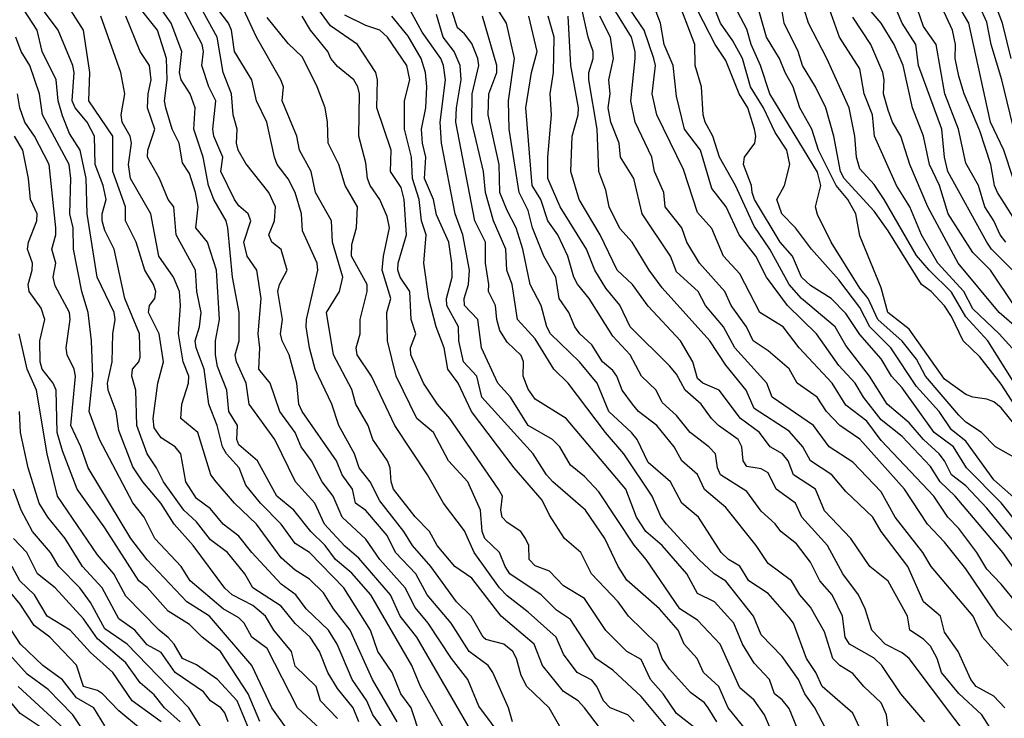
# Model space of a CAD drawing. Header units: metres. Extents: x -51132 to -49532, y -231222 to -229437.
# Tile 118 of 256: x -50578 to -50508, y -230902 to -230852. Entities that reach past the tile are written whole.
import ezdxf

# ---------------------------------------------------------------- set-up
doc = ezdxf.new("R2010")
doc.units = ezdxf.units.M
for name, color, linetype in [('CONTOUR_HALF', 8, 'Continuous'), ('CONTOUR_INDEX', 1, 'Continuous'), ('CONTOUR_INTER', 3, 'Continuous')]:
    doc.layers.add(name, color=color, linetype=linetype)

msp = doc.modelspace()

# ---------------------------------------------------------------- linework, layer by layer
at = {"layer": 'CONTOUR_HALF'}
for points, elevation in [([(-50507.552, -230860.259), (-50508.513, -230856.259), (-50509.276, -230853.759), (-50509.58, -230852.179), (-50511.08, -230848.896)], 68.5), ([(-50529.522, -230902.759), (-50531.58, -230901.171), (-50532.518, -230899.759), (-50533.403, -230898.759), (-50534.08, -230897.337), (-50535.085, -230896.759), (-50536.58, -230895.274), (-50538.08, -230893.015), (-50539.58, -230892.11), (-50540.58, -230891.079), (-50541.58, -230890.698), (-50542.005, -230890.259), (-50542.029, -230889.259), (-50542.263, -230888.759), (-50542.61, -230888.259), (-50543.58, -230887.642), (-50543.932, -230887.259), (-50544.024, -230886.759), (-50543.891, -230885.759), (-50544.191, -230885.259), (-50547.623, -230880.259), (-50548.512, -230879.259), (-50549.507, -230877.759), (-50550.385, -230875.759), (-50550.426, -230875.259), (-50550.031, -230874.259), (-50550.371, -230873.259), (-50550.453, -230871.259), (-50551.148, -230870.259), (-50551.314, -230869.759), (-50551.294, -230869.259), (-50550.709, -230867.259), (-50550.869, -230864.759), (-50551.08, -230863.904), (-50551.837, -230862.759), (-50551.79, -230861.259), (-50552.809, -230858.259), (-50552.748, -230856.259), (-50552.876, -230855.759), (-50554.161, -230853.759), (-50556.08, -230852.442), (-50558.08, -230849.708)], 53.5), ([(-50507.08, -230886.372), (-50509.08, -230884.614), (-50511.08, -230881.88), (-50512.08, -230881.065), (-50512.973, -230879.759), (-50514.58, -230877.996), (-50516.396, -230875.259), (-50517.879, -230873.759), (-50518.58, -230872.393), (-50520.08, -230870.44), (-50522, -230868.259), (-50523.133, -230866.759), (-50524.099, -230865.759), (-50524.458, -230864.759), (-50523.911, -230863.759), (-50523.549, -230862.259), (-50523.747, -230861.259), (-50524.58, -230859.993), (-50525.411, -230858.259), (-50526.326, -230856.759), (-50526.893, -230854.759), (-50527.58, -230853.502), (-50528.449, -230852.259), (-50529.439, -230849.759)], 62.5), ([(-50507.008, -230889.759), (-50509.58, -230886.608), (-50511.08, -230885.029), (-50512.1, -230884.259), (-50512.583, -230883.259), (-50512.975, -230882.759), (-50514.069, -230881.759), (-50515.08, -230880.563), (-50516.643, -230879.259), (-50517.895, -230877.259), (-50519.58, -230875.1), (-50520.336, -230873.759), (-50522.712, -230871.759), (-50523.58, -230870.768), (-50524.956, -230868.259), (-50526.08, -230866.63), (-50527.399, -230863.759), (-50528.529, -230861.759), (-50529.009, -230860.259), (-50529.539, -230859.259), (-50529.69, -230858.759), (-50529.807, -230856.759), (-50530.245, -230855.259), (-50530.272, -230853.759), (-50531.58, -230850.338)], 61.5), ([(-50507.08, -230878.623), (-50509.509, -230874.759), (-50511.08, -230873.059), (-50512.08, -230871.312), (-50513.684, -230869.759), (-50514.58, -230868.707), (-50516.859, -230864.759), (-50517.58, -230863.685), (-50518.58, -230862.57), (-50518.821, -230861.759), (-50518.94, -230860.259), (-50519.341, -230858.259), (-50520.928, -230854.759), (-50522.222, -230852.259), (-50522.834, -230850.259)], 64.5), ([(-50507.556, -230866.259), (-50508.825, -230864.259), (-50509.046, -230863.759), (-50509.295, -230862.259), (-50510.08, -230859.877), (-50511.187, -230857.259), (-50511.58, -230856.011), (-50511.832, -230854.759), (-50511.799, -230853.759), (-50512.027, -230852.759), (-50513.08, -230850.447)], 67.5), ([(-50554.066, -230901.759), (-50554.489, -230900.759), (-50555.58, -230899.403), (-50556.262, -230898.259), (-50556.855, -230896.759), (-50557.525, -230895.759), (-50558.58, -230894.797), (-50559.58, -230893.566), (-50561.581, -230892.259), (-50562.148, -230891.259), (-50563.372, -230889.759), (-50564.58, -230888.863), (-50565.58, -230887.591), (-50566.474, -230886.759), (-50567.919, -230884.759), (-50568.405, -230883.759), (-50569.077, -230882.759), (-50569.795, -230880.759), (-50569.887, -230878.259), (-50570.165, -230877.259), (-50570.121, -230876.759), (-50569.668, -230876.259), (-50569.58, -230875.925), (-50569.613, -230874.259), (-50570.647, -230871.759), (-50571.407, -230868.259), (-50572.08, -230866.95), (-50572.258, -230866.259), (-50572.255, -230865.759), (-50571.976, -230864.759), (-50572.197, -230863.759), (-50572.763, -230862.259), (-50572.807, -230860.259), (-50573.324, -230859.259), (-50574.181, -230858.259), (-50574.379, -230857.759), (-50574.247, -230855.759), (-50574.35, -230855.259), (-50575.368, -230852.759), (-50576.492, -230851.259)], 47.5), ([(-50548.034, -230902.259), (-50549.706, -230899.259), (-50550.318, -230897.759), (-50553.226, -230892.759), (-50554.58, -230891.227), (-50555.738, -230890.259), (-50556.456, -230889.259), (-50557.472, -230888.259), (-50558.686, -230886.759), (-50559.877, -230885.759), (-50561.265, -230883.259), (-50562.58, -230882.127), (-50562.73, -230881.759), (-50562.683, -230880.759), (-50563.28, -230879.759), (-50563.434, -230878.259), (-50564.08, -230876.573), (-50564.242, -230875.759), (-50564.23, -230874.759), (-50563.951, -230873.259), (-50564.153, -230869.759), (-50564.794, -230867.759), (-50565.631, -230866.759), (-50565.459, -230865.259), (-50565.638, -230864.259), (-50566.08, -230862.898), (-50566.58, -230862.141), (-50566.805, -230860.759), (-50567.296, -230859.759), (-50567.749, -230858.259), (-50567.846, -230857.759), (-50567.667, -230856.259), (-50567.701, -230854.759), (-50568.338, -230852.759), (-50569.925, -230850.759)], 49.5), ([(-50542.873, -230904.259), (-50545.58, -230900.632), (-50546.352, -230898.759), (-50547.512, -230897.259), (-50549.154, -230894.759), (-50550.08, -230893.661), (-50550.803, -230892.259), (-50552.587, -230890.259), (-50553.58, -230888.803), (-50555.252, -230887.259), (-50555.894, -230885.759), (-50556.686, -230884.759), (-50557.423, -230883.259), (-50558.17, -230882.259), (-50558.59, -230881.259), (-50559.67, -230879.759), (-50560.364, -230877.759), (-50561.151, -230876.759), (-50561.085, -230875.259), (-50561.201, -230874.259), (-50560.988, -230871.759), (-50561.312, -230869.759), (-50561.985, -230868.759), (-50562.235, -230867.759), (-50561.734, -230866.259), (-50561.91, -230865.759), (-50562.58, -230865.206), (-50562.877, -230864.759), (-50563.846, -230862.759), (-50563.709, -230861.759), (-50564.361, -230860.259), (-50564.422, -230859.759), (-50564.197, -230857.759), (-50564.709, -230856.759), (-50565.206, -230855.259), (-50565.089, -230854.259), (-50565.166, -230853.759), (-50566.58, -230851.124)], 50.5), ([(-50539.75, -230902.259), (-50540.603, -230900.759), (-50542.165, -230899.259), (-50542.58, -230898.474), (-50542.907, -230897.259), (-50543.172, -230896.759), (-50543.805, -230896.259), (-50545.08, -230895.931), (-50545.28, -230895.759), (-50546.111, -230894.259), (-50547.15, -230893.259), (-50548.976, -230890.759), (-50550.27, -230889.259), (-50550.89, -230888.259), (-50552.58, -230886.106), (-50553.27, -230884.759), (-50554.052, -230883.759), (-50554.388, -230882.759), (-50555.492, -230880.759), (-50555.984, -230879.259), (-50557.181, -230876.759), (-50557.58, -230875.259), (-50557.82, -230873.759), (-50557.788, -230873.259), (-50556.984, -230869.759), (-50557.039, -230869.259), (-50558.08, -230866.962), (-50558.149, -230865.759), (-50558.58, -230864.251), (-50559.08, -230863.289), (-50559.854, -230862.259), (-50560.053, -230861.759), (-50560.594, -230859.259), (-50561.325, -230857.759), (-50561.658, -230856.259), (-50562.875, -230854.259), (-50563.096, -230852.759), (-50563.32, -230852.259), (-50564.45, -230850.759)], 51.5), ([(-50505.105, -230896.259), (-50508.58, -230891.992), (-50509.58, -230890.938), (-50510.285, -230889.759), (-50511.58, -230888.05), (-50512.339, -230887.259), (-50513.334, -230885.759), (-50517.08, -230881.817), (-50518.08, -230880.46), (-50519.58, -230879.308), (-50520.542, -230877.759), (-50522.871, -230875.259), (-50524.01, -230873.759), (-50525.675, -230872.759), (-50527.08, -230870.008), (-50528.246, -230868.759), (-50529.08, -230866.795), (-50530.08, -230865.679), (-50531.08, -230862.623), (-50532.961, -230858.759), (-50533.287, -230857.259), (-50533.067, -230855.259), (-50533.167, -230854.759), (-50533.866, -230852.759), (-50534.868, -230851.259)], 60.5), ([(-50506.58, -230881.971), (-50508.58, -230879.508), (-50509.08, -230879.077), (-50509.58, -230878.883), (-50510.58, -230878.748), (-50511.08, -230878.552), (-50512.58, -230877.482), (-50515.08, -230873.944), (-50516.594, -230872.759), (-50517.08, -230871.005), (-50518.58, -230867.311), (-50518.864, -230865.759), (-50519.43, -230864.759), (-50520.265, -230863.759), (-50521.523, -230861.259), (-50521.991, -230859.759), (-50522.838, -230858.259), (-50523.31, -230856.759), (-50523.879, -230855.759), (-50524.269, -230854.759), (-50525.203, -230853.259), (-50525.773, -230851.259)], 63.5), ([(-50507.762, -230869.759), (-50509.261, -230868.259), (-50509.58, -230867.781), (-50512.342, -230862.759), (-50512.597, -230861.759), (-50512.766, -230859.759), (-50514.429, -230855.259), (-50514.61, -230853.759), (-50515.592, -230852.259), (-50516.001, -230851.259)], 66.5), ([(-50551.361, -230901.759), (-50553.109, -230898.759), (-50554.683, -230895.259), (-50555.881, -230893.759), (-50556.58, -230892.619), (-50557.58, -230891.651), (-50558.58, -230890.999), (-50559.58, -230890.134), (-50561.335, -230887.759), (-50562.876, -230886.259), (-50564.183, -230884.759), (-50564.562, -230884.259), (-50565.492, -230881.259), (-50566.68, -230880.259), (-50566.611, -230879.259), (-50566.152, -230877.759), (-50566.121, -230877.259), (-50566.515, -230876.259), (-50566.85, -230874.259), (-50566.714, -230872.259), (-50566.786, -230871.259), (-50567.203, -230870.259), (-50568.257, -230868.759), (-50568.824, -230865.759), (-50570.255, -230863.259), (-50570.39, -230862.259), (-50570.176, -230860.759), (-50570.272, -230860.259), (-50570.853, -230859.259), (-50570.92, -230858.759), (-50570.644, -230857.259), (-50570.929, -230855.759), (-50572.366, -230851.759)], 48.5), ([(-50534.58, -230901.74), (-50535.014, -230901.259), (-50536.281, -230900.759), (-50536.735, -230900.259), (-50537.205, -230899.259), (-50537.58, -230898.797), (-50538.619, -230898.259), (-50539.58, -230896.964), (-50540.107, -230895.759), (-50542.08, -230893.987), (-50543.58, -230892.826), (-50544.105, -230892.259), (-50545.906, -230889.759), (-50546.58, -230888.211), (-50548.074, -230886.259), (-50549.221, -230884.259), (-50551.531, -230880.759), (-50553.186, -230877.259), (-50554.196, -230875.759), (-50554.276, -230875.259), (-50553.973, -230874.259), (-50553.976, -230873.259), (-50553.49, -230871.259), (-50553.498, -230870.759), (-50554.587, -230868.759), (-50554.58, -230867.93), (-50554.249, -230866.759), (-50554.173, -230865.259), (-50555.046, -230863.759), (-50555.505, -230862.259), (-50556.245, -230860.759), (-50556.286, -230859.259), (-50556.465, -230858.259), (-50557.027, -230856.759), (-50558.08, -230854.655), (-50559.08, -230853.697), (-50560.58, -230851.856)], 52.5), ([(-50526.08, -230903.036), (-50527.917, -230900.759), (-50528.58, -230899.241), (-50529.668, -230898.259), (-50530.104, -230897.259), (-50531.037, -230896.259), (-50531.46, -230895.259), (-50532.785, -230893.759), (-50535.08, -230891.716), (-50535.696, -230890.759), (-50536.656, -230888.759), (-50538.017, -230886.759), (-50540.341, -230884.759), (-50540.783, -230884.259), (-50541.718, -230882.759), (-50545.375, -230878.759), (-50545.726, -230877.259), (-50546.67, -230876.259), (-50546.989, -230874.759), (-50547.028, -230873.759), (-50547.833, -230872.259), (-50547.856, -230871.759), (-50547.456, -230870.259), (-50547.484, -230869.259), (-50547.698, -230867.759), (-50548.58, -230865.845), (-50548.793, -230864.759), (-50549.424, -230863.259), (-50549.325, -230861.759), (-50549.559, -230860.759), (-50549.628, -230859.759), (-50549.331, -230858.259), (-50549.263, -230856.759), (-50549.354, -230855.759), (-50549.669, -230854.759), (-50550.58, -230853.177), (-50551.735, -230851.759)], 54.5), ([(-50522.989, -230902.259), (-50523.58, -230900.803), (-50524.08, -230900.19), (-50524.639, -230899.759), (-50524.993, -230898.759), (-50526.08, -230897.601), (-50526.891, -230896.259), (-50527.515, -230894.759), (-50528.875, -230893.259), (-50530.08, -230892.659), (-50530.838, -230891.259), (-50532.59, -230889.259), (-50533.749, -230888.259), (-50534.413, -230887.259), (-50535.17, -230885.259), (-50539.4, -230880.259), (-50541.58, -230878.892), (-50542.08, -230878.183), (-50542.447, -230877.259), (-50542.406, -230876.259), (-50542.58, -230875.81), (-50543.58, -230874.844), (-50544.08, -230874.029), (-50544.297, -230873.259), (-50544.388, -230872.259), (-50544.885, -230871.259), (-50544.857, -230870.759), (-50545.105, -230869.259), (-50545.102, -230867.759), (-50545.869, -230866.259), (-50547.195, -230859.259), (-50547.156, -230858.259), (-50546.828, -230856.259), (-50546.906, -230855.259), (-50547.316, -230854.259), (-50548.109, -230853.259), (-50548.58, -230851.637)], 55.5), ([(-50518.089, -230903.259), (-50519.08, -230901.147), (-50521.257, -230899.259), (-50521.69, -230898.259), (-50522.355, -230897.259), (-50523.286, -230894.759), (-50523.58, -230894.35), (-50525.08, -230892.662), (-50526.441, -230891.759), (-50527.08, -230890.726), (-50527.897, -230890.259), (-50528.416, -230889.759), (-50530.013, -230887.259), (-50531.204, -230886.259), (-50531.989, -230884.759), (-50533.58, -230883.376), (-50534.364, -230881.759), (-50534.75, -230881.259), (-50536.37, -230879.759), (-50537.186, -230877.759), (-50538.45, -230876.259), (-50540.5, -230874.259), (-50540.758, -230873.759), (-50541.162, -230872.259), (-50541.93, -230870.759), (-50542.449, -230868.259), (-50542.924, -230866.759), (-50543.58, -230865.533), (-50544.078, -230864.259), (-50544.142, -230862.259), (-50544.92, -230858.759), (-50544.873, -230857.259), (-50544.308, -230855.759), (-50544.297, -230855.259), (-50545.323, -230851.759)], 56.5), ([(-50513.978, -230901.759), (-50515.671, -230899.759), (-50517.03, -230897.759), (-50517.58, -230897.234), (-50519.305, -230896.259), (-50519.624, -230895.759), (-50519.819, -230894.259), (-50520.538, -230892.759), (-50521.421, -230891.759), (-50522.08, -230890.431), (-50523.08, -230889.147), (-50524.177, -230888.259), (-50524.58, -230887.715), (-50525.58, -230886.822), (-50526.58, -230885.434), (-50528.452, -230884.259), (-50528.66, -230883.759), (-50528.819, -230882.759), (-50529.274, -230882.259), (-50530.604, -230881.259), (-50531.58, -230880.059), (-50532.58, -230879.141), (-50533.013, -230878.259), (-50534.042, -230877.259), (-50534.856, -230875.759), (-50536.08, -230874.435), (-50537.749, -230871.759), (-50538.58, -230870.751), (-50538.837, -230870.259), (-50539.267, -230868.759), (-50539.984, -230867.259), (-50540.687, -230866.259), (-50541.179, -230864.759), (-50541.788, -230863.759), (-50542.248, -230858.259), (-50541.841, -230855.759), (-50541.434, -230854.259), (-50542.035, -230851.759)], 57.5), ([(-50508.968, -230902.759), (-50509.932, -230901.259), (-50511.58, -230899.753), (-50512.808, -230898.259), (-50513.108, -230897.259), (-50513.58, -230896.4), (-50514.08, -230895.888), (-50515.045, -230895.259), (-50515.199, -230894.259), (-50516.58, -230891.789), (-50517.881, -230890.759), (-50519.223, -230888.759), (-50521.08, -230886.815), (-50521.724, -230885.259), (-50523.29, -230884.259), (-50523.662, -230883.259), (-50524.067, -230882.759), (-50524.94, -230882.259), (-50525.699, -230881.259), (-50527.034, -230880.259), (-50528.56, -230878.259), (-50529.697, -230877.759), (-50530.08, -230877.428), (-50530.421, -230876.259), (-50531.297, -230874.759), (-50533.58, -230872.303), (-50534.69, -230870.759), (-50535.783, -230869.759), (-50536.971, -230867.259), (-50538.474, -230864.759), (-50539.067, -230862.759), (-50538.962, -230860.259), (-50538.534, -230858.759), (-50538.517, -230858.259), (-50539.068, -230855.259), (-50539.258, -230851.759)], 58.5), ([(-50508.08, -230897.775), (-50509.905, -230895.759), (-50510.555, -230894.259), (-50513.532, -230890.759), (-50514.113, -230889.759), (-50516.08, -230887.261), (-50517.08, -230885.468), (-50519.08, -230883.361), (-50520.766, -230882.259), (-50521.857, -230880.759), (-50524.802, -230878.759), (-50525.178, -230877.759), (-50527.447, -230875.259), (-50528.236, -230873.759), (-50529.518, -230872.259), (-50530.04, -230871.259), (-50531.58, -230869.862), (-50531.992, -230868.759), (-50534.013, -230865.759), (-50534.605, -230863.259), (-50535.549, -230861.759), (-50535.627, -230860.759), (-50536.227, -230859.259), (-50536.408, -230858.259), (-50536.281, -230857.259), (-50536.361, -230856.259), (-50536.032, -230854.759), (-50536.247, -230853.259), (-50537.007, -230851.759)], 59.5), ([(-50506.08, -230875.043), (-50508.721, -230872.759), (-50511.63, -230869.259), (-50513.772, -230865.259), (-50515.049, -230862.259), (-50515.679, -230860.259), (-50516.26, -230859.259), (-50516.58, -230858.409), (-50516.917, -230857.259), (-50516.863, -230856.259), (-50516.966, -230855.759), (-50517.817, -230853.759), (-50519.08, -230851.835)], 65.5), ([(-50556.828, -230902.259), (-50558.425, -230900.759), (-50560.58, -230896.556), (-50561.664, -230895.759), (-50562.198, -230894.759), (-50562.58, -230894.387), (-50563.681, -230893.759), (-50566.033, -230891.759), (-50566.662, -230890.759), (-50568.539, -230888.759), (-50569.278, -230887.259), (-50570.08, -230886.237), (-50572.443, -230881.759), (-50573.175, -230879.759), (-50572.929, -230877.259), (-50573.016, -230874.759), (-50573.245, -230872.759), (-50573.712, -230871.259), (-50574.282, -230868.259), (-50574.322, -230866.759), (-50574.563, -230865.759), (-50574.481, -230863.259), (-50574.607, -230862.259), (-50576.479, -230858.759), (-50576.7, -230857.259), (-50577.396, -230855.259), (-50578.008, -230854.259), (-50578.379, -230853.259)], 46.5), ([(-50561.08, -230901.721), (-50561.929, -230899.759), (-50563.866, -230896.759), (-50565.168, -230895.759), (-50566.08, -230894.862), (-50567.58, -230893.915), (-50569.08, -230892.243), (-50569.661, -230891.759), (-50572.08, -230888.011), (-50574.038, -230885.259), (-50575.08, -230882.564), (-50575.439, -230881.259), (-50575.527, -230878.259), (-50575.742, -230877.759), (-50576.509, -230876.759), (-50576.664, -230876.259), (-50576.688, -230874.759), (-50576.331, -230873.259), (-50576.58, -230872.453), (-50577.428, -230871.259), (-50577.494, -230870.759), (-50577.212, -230869.759), (-50577.202, -230869.259), (-50577.547, -230868.259), (-50577.485, -230867.759), (-50576.881, -230866.259), (-50576.876, -230865.759), (-50577.344, -230864.759), (-50577.474, -230863.259), (-50577.887, -230861.259), (-50578.46, -230860.259)], 45.5), ([(-50563.335, -230901.759), (-50563.58, -230901.106), (-50563.864, -230900.759), (-50564.591, -230900.259), (-50565.08, -230899.632), (-50567.08, -230898.255), (-50568.08, -230896.852), (-50569.08, -230896.29), (-50569.949, -230895.259), (-50571.08, -230894.448), (-50572.268, -230892.259), (-50573.644, -230890.759), (-50574.893, -230888.759), (-50576.117, -230887.259), (-50576.734, -230886.259), (-50577.495, -230883.759), (-50578.056, -230881.259), (-50578.118, -230879.759)], 44.5), ([(-50566.739, -230901.759), (-50567.854, -230900.759), (-50568.58, -230899.834), (-50569.58, -230898.993), (-50570.58, -230897.583), (-50572.58, -230895.879), (-50573.58, -230894.45), (-50575.582, -230892.259), (-50576.833, -230891.259), (-50577.607, -230889.759), (-50578.54, -230888.759)], 43.5), ([(-50569.534, -230902.259), (-50571.08, -230900.969), (-50572.232, -230899.759), (-50572.58, -230899.526), (-50573.58, -230899.25), (-50574.08, -230897.728), (-50575.972, -230895.759), (-50577.08, -230894.935), (-50578.08, -230893.413), (-50580.286, -230890.759)], 42.5), ([(-50572.656, -230903.759), (-50574.342, -230901.259), (-50576.08, -230899.46), (-50577.58, -230898.368), (-50579.004, -230896.759)], 41.5), ([(-50576.58, -230902.16), (-50578.08, -230901.174), (-50580.9, -230897.759)], 40.5)]:
    msp.add_lwpolyline(points, dxfattribs=dict(at, elevation=elevation))
at = {"layer": 'CONTOUR_INDEX'}
for points, elevation in [([(-50507.812, -230895.259), (-50508.815, -230894.259), (-50511.08, -230890.925), (-50512.58, -230889.026), (-50513.783, -230887.759), (-50515.411, -230885.259), (-50518.58, -230881.732), (-50519.998, -230880.759), (-50520.937, -230879.759), (-50521.615, -230878.759), (-50523.018, -230877.759), (-50523.58, -230876.734), (-50525.08, -230875.461), (-50526.14, -230874.759), (-50526.625, -230873.759), (-50527.71, -230872.259), (-50528.158, -230871.259), (-50529.935, -230869.259), (-50530.843, -230867.759), (-50531.203, -230866.759), (-50532.387, -230865.259), (-50532.47, -230864.259), (-50533.127, -230862.759), (-50533.316, -230861.759), (-50534.497, -230859.259), (-50534.815, -230857.759), (-50534.512, -230854.759), (-50534.507, -230854.259), (-50534.751, -230853.259), (-50538.08, -230847.847)], 60), ([(-50545.911, -230902.759), (-50549.968, -230895.759), (-50551.154, -230894.259), (-50551.834, -230892.759), (-50554.08, -230890.166), (-50555.08, -230889.297), (-50556.515, -230887.759), (-50557.193, -230886.259), (-50558.571, -230884.759), (-50560.034, -230881.759), (-50561.856, -230879.259), (-50562.055, -230877.759), (-50562.751, -230876.259), (-50562.829, -230875.759), (-50562.552, -230874.759), (-50562.564, -230872.759), (-50563.033, -230870.259), (-50563.357, -230866.759), (-50563.474, -230866.259), (-50564.348, -230864.759), (-50564.738, -230863.759), (-50565.108, -230861.759), (-50565.767, -230859.759), (-50565.667, -230858.259), (-50566.031, -230857.259), (-50566.664, -230856.259), (-50566.78, -230855.759), (-50566.619, -230854.259), (-50567.364, -230852.259), (-50568.761, -230850.259)], 50), ([(-50524.909, -230902.259), (-50525.347, -230901.259), (-50526.08, -230900.209), (-50527.08, -230899.334), (-50528.482, -230896.259), (-50530.08, -230894.549), (-50531.343, -230893.759), (-50533.727, -230890.259), (-50534.58, -230889.232), (-50537.08, -230885.455), (-50538.08, -230884.374), (-50539.08, -230883.574), (-50539.849, -230882.259), (-50540.364, -230881.759), (-50542.08, -230880.765), (-50543.33, -230878.759), (-50544.238, -230877.759), (-50545.397, -230875.259), (-50545.644, -230873.259), (-50546.592, -230872.259), (-50546.621, -230871.759), (-50546.309, -230870.759), (-50546.239, -230869.759), (-50546.708, -230867.259), (-50547.264, -230865.759), (-50548.227, -230860.759), (-50548.314, -230859.259), (-50547.946, -230856.259), (-50548.08, -230855.265), (-50548.275, -230854.759), (-50549.58, -230852.898), (-50550.58, -230851.067)], 55), ([(-50507.58, -230875.528), (-50508.713, -230874.259), (-50510.58, -230872.495), (-50511.22, -230871.259), (-50513.062, -230869.259), (-50514.214, -230867.259), (-50515.032, -230865.259), (-50515.978, -230863.759), (-50517.556, -230860.259), (-50517.696, -230858.759), (-50518.276, -230857.259), (-50518.58, -230855.493), (-50520.036, -230853.259), (-50520.727, -230851.259)], 65), ([(-50561.862, -230902.259), (-50562.706, -230900.259), (-50564.08, -230898.76), (-50565.58, -230897.719), (-50566.58, -230897.272), (-50567.149, -230896.259), (-50567.58, -230895.781), (-50568.234, -230895.259), (-50570.58, -230892.852), (-50571.44, -230891.259), (-50572.58, -230889.921), (-50575.433, -230885.759), (-50576.149, -230882.759), (-50576.92, -230878.259), (-50577.565, -230876.759), (-50578.148, -230874.259)], 45)]:
    msp.add_lwpolyline(points, dxfattribs=dict(at, elevation=elevation))
at = {"layer": 'CONTOUR_INTER'}
for points, elevation in [([(-50543.197, -230901.759), (-50543.486, -230900.759), (-50544.58, -230898.253), (-50544.925, -230897.759), (-50546.26, -230896.759), (-50547.53, -230894.759), (-50549.236, -230892.759), (-50550.048, -230891.259), (-50551.469, -230889.759), (-50552.08, -230888.558), (-50553.58, -230886.776), (-50554.314, -230886.259), (-50554.534, -230885.259), (-50555.266, -230884.259), (-50555.656, -230883.259), (-50558.093, -230879.759), (-50558.325, -230879.259), (-50558.462, -230877.759), (-50559.014, -230875.759), (-50559.518, -230874.759), (-50559.622, -230874.259), (-50559.476, -230873.259), (-50559.809, -230871.259), (-50559.705, -230870.759), (-50559.166, -230869.759), (-50559.58, -230868.295), (-50560.244, -230867.759), (-50560.461, -230867.259), (-50560.047, -230866.259), (-50559.981, -230865.259), (-50560.462, -230864.259), (-50562.08, -230862.208), (-50562.626, -230861.259), (-50562.754, -230860.759), (-50562.692, -230859.759), (-50562.978, -230858.759), (-50563.087, -230857.259), (-50563.69, -230855.759), (-50564.103, -230853.259), (-50566.037, -230849.759)], 51), ([(-50506.08, -230889.386), (-50508.58, -230886.241), (-50511.018, -230883.759), (-50511.947, -230882.259), (-50513.325, -230881.259), (-50515.58, -230878.1), (-50516.333, -230877.259), (-50517.08, -230876.029), (-50518.58, -230874.309), (-50519.58, -230872.827), (-50520.611, -230871.759), (-50522.08, -230870.852), (-50522.711, -230870.259), (-50523.366, -230868.759), (-50524.227, -230867.759), (-50526.04, -230864.759), (-50526.223, -230864.259), (-50526.266, -230863.759), (-50526.817, -230862.259), (-50526.755, -230861.759), (-50526.029, -230860.759), (-50525.96, -230860.259), (-50526.053, -230859.759), (-50526.525, -230858.259), (-50527.138, -230857.259), (-50528.08, -230854.898), (-50528.845, -230853.759), (-50530.894, -230849.759)], 62), ([(-50507.868, -230854.759), (-50508.468, -230852.259), (-50509.427, -230849.759)], 69), ([(-50552.08, -230902.662), (-50553.079, -230901.259), (-50553.517, -230900.259), (-50554.55, -230898.759), (-50555.619, -230896.259), (-50556.215, -230895.259), (-50557.805, -230893.759), (-50558.535, -230892.759), (-50559.58, -230892.002), (-50561.664, -230889.759), (-50562.58, -230888.595), (-50563.691, -230887.759), (-50564.58, -230886.656), (-50565.58, -230885.931), (-50566.336, -230884.759), (-50566.689, -230882.759), (-50567.078, -230882.259), (-50568.08, -230881.624), (-50568.58, -230880.936), (-50568.647, -230880.259), (-50568.308, -230877.759), (-50567.907, -230876.259), (-50568.214, -230874.259), (-50568.976, -230872.759), (-50568.899, -230872.259), (-50568.539, -230871.759), (-50568.448, -230871.259), (-50568.617, -230870.759), (-50569.227, -230869.759), (-50569.858, -230867.759), (-50570.618, -230866.259), (-50570.597, -230865.259), (-50571.507, -230862.759), (-50571.499, -230860.259), (-50573.203, -230857.759), (-50573.145, -230855.759), (-50573.578, -230852.759), (-50575.158, -230850.259)], 48), ([(-50520.994, -230902.259), (-50521.763, -230900.759), (-50522.472, -230899.759), (-50522.934, -230898.759), (-50524.08, -230897.12), (-50525.58, -230895.582), (-50526.109, -230894.259), (-50528.08, -230891.781), (-50528.903, -230891.259), (-50529.999, -230890.259), (-50532.286, -230887.759), (-50532.665, -230887.259), (-50533.294, -230885.759), (-50535.301, -230882.759), (-50536.607, -230881.259), (-50539.243, -230877.759), (-50540.274, -230876.759), (-50541.58, -230874.622), (-50542.846, -230873.259), (-50543.226, -230870.759), (-50543.595, -230869.759), (-50543.66, -230868.259), (-50544.534, -230866.259), (-50545.101, -230864.259), (-50545.24, -230862.759), (-50546.064, -230859.259), (-50546.043, -230857.259), (-50545.579, -230855.259), (-50545.637, -230854.759), (-50546.08, -230853.701), (-50546.58, -230853.004), (-50547.08, -230852.591), (-50547.842, -230850.259)], 56), ([(-50508.313, -230900.759), (-50509.08, -230899.935), (-50510.349, -230899.259), (-50510.717, -230898.759), (-50511.607, -230896.759), (-50512.58, -230895.4), (-50512.867, -230894.259), (-50514.08, -230893.259), (-50515.177, -230890.759), (-50517.074, -230888.259), (-50517.664, -230887.259), (-50519.58, -230885.446), (-50520.577, -230884.259), (-50522.08, -230883.268), (-50522.631, -230882.259), (-50523.58, -230881.171), (-50526.08, -230879.553), (-50526.649, -230878.259), (-50528.08, -230876.496), (-50529.208, -230874.759), (-50532.58, -230870.997), (-50533.519, -230869.759), (-50534.716, -230867.759), (-50535.58, -230866.809), (-50536.333, -230865.259), (-50536.58, -230864.078), (-50537.068, -230862.759), (-50537.199, -230859.759), (-50537.789, -230856.259), (-50537.789, -230855.759), (-50537.474, -230854.759), (-50537.477, -230854.259), (-50537.839, -230853.259), (-50538.483, -230850.259)], 59), ([(-50506.58, -230883.628), (-50508.966, -230882.259), (-50509.959, -230881.259), (-50511.08, -230880.524), (-50511.58, -230880.027), (-50513.942, -230877.259), (-50514.58, -230876.064), (-50515.58, -230874.78), (-50517.301, -230873.259), (-50517.989, -230871.759), (-50518.58, -230871.02), (-50520.625, -230867.759), (-50521.58, -230865.81), (-50521.72, -230865.259), (-50521.339, -230863.759), (-50521.58, -230862.822), (-50524.951, -230857.259), (-50525.611, -230855.259), (-50526.292, -230853.759), (-50526.58, -230852.675), (-50527.872, -230850.259)], 63), ([(-50555.58, -230901.521), (-50556.791, -230900.259), (-50557.093, -230899.259), (-50558.58, -230897.816), (-50558.849, -230896.759), (-50560.091, -230895.259), (-50560.694, -230894.259), (-50561.58, -230893.52), (-50563.053, -230892.759), (-50563.58, -230892.295), (-50565.808, -230889.259), (-50567.16, -230887.759), (-50568.103, -230886.259), (-50569.387, -230884.759), (-50570.08, -230883.682), (-50571.08, -230881.105), (-50571.28, -230879.759), (-50571.838, -230878.259), (-50571.876, -230877.759), (-50571.564, -230876.259), (-50571.508, -230874.259), (-50571.33, -230873.259), (-50571.421, -230872.759), (-50572.605, -230870.259), (-50573.329, -230865.759), (-50573.389, -230863.259), (-50573.81, -230861.259), (-50574.58, -230860.08), (-50575.08, -230858.831), (-50575.37, -230857.759), (-50575.509, -230856.259), (-50576.514, -230854.259), (-50576.865, -230852.759), (-50577.838, -230851.259)], 47), ([(-50536.95, -230902.259), (-50538.094, -230900.759), (-50538.544, -230900.259), (-50539.58, -230899.602), (-50541.058, -230897.759), (-50541.645, -230896.259), (-50544.002, -230894.259), (-50546.08, -230891.579), (-50547.279, -230890.759), (-50548.529, -230889.259), (-50549.064, -230888.259), (-50550.08, -230887.233), (-50551.633, -230885.259), (-50551.794, -230884.759), (-50551.853, -230883.759), (-50552.046, -230883.259), (-50553.084, -230881.759), (-50553.426, -230880.759), (-50554.3, -230879.259), (-50554.58, -230878.21), (-50555.877, -230875.759), (-50556.357, -230872.759), (-50555.438, -230871.259), (-50555.216, -230870.259), (-50555.94, -230867.759), (-50556.017, -230866.259), (-50557.153, -230864.259), (-50557.453, -230862.759), (-50558.284, -230861.259), (-50558.47, -230860.259), (-50559.506, -230857.759), (-50559.413, -230856.759), (-50559.611, -230856.259), (-50561.332, -230853.259), (-50562.259, -230851.259)], 52), ([(-50516.573, -230902.259), (-50516.693, -230901.259), (-50517.08, -230900.403), (-50518.308, -230899.259), (-50519.08, -230898.318), (-50519.998, -230897.759), (-50520.497, -230897.259), (-50521.08, -230895.371), (-50522.08, -230893.637), (-50522.841, -230892.759), (-50523.434, -230891.759), (-50525.08, -230890.529), (-50525.93, -230889.259), (-50528.08, -230886.571), (-50529.58, -230885.283), (-50530.08, -230884.239), (-50531.193, -230883.259), (-50531.746, -230882.259), (-50532.973, -230880.759), (-50534.264, -230879.759), (-50534.691, -230879.259), (-50535.418, -230878.259), (-50535.804, -230877.259), (-50536.08, -230876.868), (-50536.824, -230876.259), (-50537.58, -230875.033), (-50538.427, -230874.259), (-50538.765, -230873.759), (-50539.207, -230872.759), (-50539.881, -230871.759), (-50540.116, -230870.259), (-50540.968, -230868.759), (-50541.763, -230866.759), (-50542.08, -230865.526), (-50542.71, -230864.259), (-50543.437, -230859.759), (-50543.473, -230857.759), (-50543.055, -230854.759), (-50543.606, -230852.259), (-50544.571, -230850.759)], 57), ([(-50505.58, -230893.859), (-50508.443, -230889.759), (-50511.822, -230885.759), (-50512.893, -230884.759), (-50513.58, -230883.669), (-50515.58, -230881.548), (-50517.08, -230880.354), (-50518.334, -230878.759), (-50518.914, -230877.759), (-50520.08, -230876.502), (-50521.664, -230874.259), (-50523.711, -230872.259), (-50525.188, -230870.259), (-50525.945, -230868.759), (-50527.125, -230867.259), (-50528.047, -230865.259), (-50529.08, -230863.957), (-50529.868, -230861.259), (-50531.013, -230859.759), (-50531.58, -230857.423), (-50531.809, -230855.259), (-50532.451, -230853.759), (-50532.708, -230852.259), (-50533.085, -230851.259)], 61), ([(-50507.58, -230879.368), (-50508.58, -230877.822), (-50510.08, -230875.896), (-50511.275, -230874.759), (-50512.08, -230873.035), (-50512.58, -230872.288), (-50513.521, -230871.259), (-50514.221, -230870.759), (-50516.58, -230866.96), (-50517.58, -230865.579), (-50519.689, -230863.259), (-50519.943, -230862.759), (-50520.431, -230860.259), (-50520.996, -230858.259), (-50521.72, -230856.759), (-50522.648, -230855.259), (-50522.954, -230854.259), (-50523.935, -230852.259), (-50524.109, -230851.259)], 64), ([(-50507.647, -230872.259), (-50509.318, -230869.759), (-50510.58, -230868.504), (-50512.332, -230865.759), (-50512.944, -230863.759), (-50513.653, -230862.259), (-50514.073, -230860.259), (-50514.85, -230858.259), (-50515.519, -230855.259), (-50516.145, -230853.759), (-50517.072, -230852.259), (-50517.924, -230851.259)], 66), ([(-50508.234, -230867.759), (-50508.645, -230867.259), (-50509.082, -230866.259), (-50509.733, -230865.259), (-50510.181, -230863.759), (-50511.08, -230862.172), (-50511.588, -230859.759), (-50512.572, -230857.259), (-50513.17, -230853.759), (-50514.08, -230852.499), (-50514.506, -230851.259)], 67), ([(-50507.721, -230863.259), (-50508.373, -230861.259), (-50509.32, -230859.259), (-50510.853, -230852.259), (-50511.735, -230850.759)], 68), ([(-50549.715, -230902.759), (-50550.362, -230900.759), (-50551.095, -230899.759), (-50551.706, -230898.259), (-50552.731, -230896.759), (-50553.256, -230895.259), (-50555.15, -230892.259), (-50557.58, -230889.767), (-50558.58, -230889.114), (-50559.58, -230887.758), (-50561.052, -230886.259), (-50562.08, -230884.975), (-50562.552, -230883.759), (-50563.452, -230882.759), (-50563.732, -230882.259), (-50564.109, -230880.759), (-50564.695, -230879.259), (-50565.039, -230876.759), (-50565.612, -230875.259), (-50565.675, -230874.759), (-50565.376, -230873.759), (-50565.257, -230872.759), (-50565.547, -230871.259), (-50565.653, -230869.759), (-50567.02, -230867.259), (-50567.181, -230865.259), (-50567.593, -230864.759), (-50568.208, -230863.259), (-50569.045, -230861.759), (-50569.016, -230861.259), (-50568.527, -230859.759), (-50569.045, -230858.259), (-50569.007, -230857.259), (-50568.786, -230856.259), (-50568.9, -230855.259), (-50569.566, -230854.259), (-50570.584, -230851.759)], 49), ([(-50532.08, -230902.373), (-50534.08, -230899.955), (-50536.08, -230898.084), (-50537.291, -230897.259), (-50539.08, -230894.502), (-50540.08, -230893.842), (-50541.158, -230892.759), (-50543.376, -230891.259), (-50543.719, -230890.759), (-50544.103, -230889.759), (-50545.143, -230888.759), (-50545.35, -230888.259), (-50545.454, -230886.759), (-50546.344, -230884.759), (-50547.722, -230883.259), (-50548.794, -230881.259), (-50549.964, -230880.259), (-50551.425, -230877.259), (-50552.035, -230874.759), (-50552.084, -230872.759), (-50551.799, -230871.759), (-50552.42, -230869.759), (-50552.329, -230868.759), (-50551.897, -230866.759), (-50552.08, -230865.958), (-50552.599, -230864.759), (-50553.277, -230863.759), (-50553.46, -230863.259), (-50553.58, -230862.154), (-50554.074, -230860.259), (-50554.042, -230857.259), (-50554.15, -230856.759), (-50554.425, -230856.259), (-50555.58, -230855.324), (-50556.051, -230854.759), (-50556.281, -230854.259), (-50557.494, -230852.759), (-50558.098, -230851.759)], 53), ([(-50528.714, -230901.759), (-50529.318, -230900.759), (-50529.58, -230900.416), (-50530.58, -230899.684), (-50532.08, -230898.017), (-50532.58, -230897.259), (-50532.932, -230896.259), (-50534.976, -230894.259), (-50535.702, -230893.259), (-50537.6, -230891.259), (-50538.342, -230889.759), (-50539.51, -230888.759), (-50540.58, -230887.112), (-50541.08, -230886.053), (-50543.084, -230883.759), (-50546.094, -230879.759), (-50547.039, -230877.759), (-50547.767, -230876.759), (-50548.023, -230875.259), (-50548.605, -230873.759), (-50549.124, -230871.759), (-50549.482, -230869.259), (-50549.3, -230867.259), (-50549.646, -230866.259), (-50549.81, -230864.759), (-50550.273, -230863.259), (-50550.339, -230861.759), (-50550.837, -230859.759), (-50550.849, -230857.759), (-50550.469, -230856.259), (-50550.668, -230855.259), (-50552.039, -230853.259), (-50552.58, -230852.749), (-50553.58, -230852.424), (-50555.08, -230851.696)], 54), ([(-50510.202, -230903.759), (-50515.08, -230897.269), (-50515.58, -230896.874), (-50516.796, -230896.259), (-50517.742, -230895.259), (-50518.198, -230893.759), (-50518.674, -230892.759), (-50519.786, -230891.259), (-50520.88, -230889.259), (-50522.698, -230887.259), (-50523.153, -230886.259), (-50524.516, -230885.259), (-50525.08, -230884.112), (-50525.58, -230883.831), (-50526.58, -230883.669), (-50526.85, -230883.259), (-50526.947, -230882.259), (-50527.199, -230881.759), (-50528.599, -230880.759), (-50529.092, -230880.259), (-50529.825, -230879.259), (-50530.97, -230878.259), (-50531.58, -230877.122), (-50532.08, -230876.523), (-50534.854, -230873.759), (-50535.58, -230872.242), (-50536.58, -230871.02), (-50537.359, -230869.759), (-50537.952, -230868.259), (-50539.809, -230865.259), (-50540.678, -230863.259), (-50540.697, -230861.759), (-50540.437, -230858.759), (-50540.512, -230857.259), (-50540.284, -230855.759), (-50540.251, -230853.259), (-50540.667, -230851.759)], 58), ([(-50558.091, -230903.759), (-50560.231, -230900.759), (-50561.658, -230897.759), (-50564.655, -230894.259), (-50566.254, -230893.259), (-50569.08, -230890.273), (-50570.219, -230888.759), (-50573.257, -230883.759), (-50573.766, -230882.259), (-50574.487, -230880.759), (-50574.147, -230877.259), (-50574.236, -230876.759), (-50574.74, -230875.759), (-50574.821, -230875.259), (-50574.517, -230873.259), (-50574.565, -230872.759), (-50575.58, -230870.858), (-50575.732, -230870.259), (-50575.547, -230869.259), (-50575.818, -230868.259), (-50575.552, -230867.259), (-50575.548, -230866.759), (-50576.025, -230862.259), (-50577.044, -230860.259), (-50577.743, -230859.259), (-50578.1, -230858.259), (-50578.25, -230857.259)], 46), ([(-50564.58, -230903.22), (-50566.11, -230900.759), (-50570.489, -230896.259), (-50572.08, -230895.154), (-50573.08, -230893.293), (-50573.835, -230892.259), (-50575.321, -230890.759), (-50575.914, -230889.759), (-50577.191, -230888.259), (-50578.002, -230886.759), (-50578.552, -230885.259)], 44), ([(-50568.077, -230901.759), (-50570.138, -230900.259), (-50571.506, -230898.259), (-50573.08, -230896.85), (-50574.53, -230895.259), (-50576.151, -230894.259), (-50577.065, -230892.759), (-50578.086, -230891.759), (-50578.634, -230890.759)], 43), ([(-50572.08, -230902.032), (-50572.852, -230900.759), (-50574.08, -230900.061), (-50575.08, -230898.783), (-50576.456, -230897.759), (-50578.057, -230896.259), (-50579.012, -230894.759)], 42), ([(-50574.957, -230902.259), (-50578.215, -230899.259)], 41)]:
    msp.add_lwpolyline(points, dxfattribs=dict(at, elevation=elevation))

doc.saveas('drawing.dxf')
